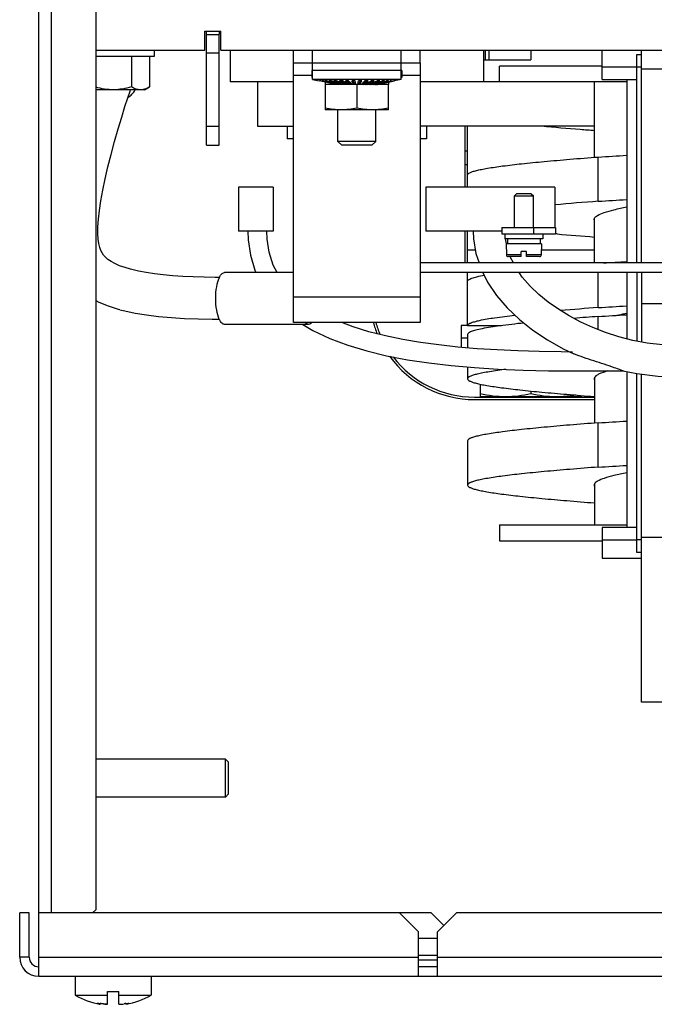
# Model space of a CAD drawing. Header units: millimetres. Extents: x 0 to 1980, y 0 to 1400.
# Tile 1 of 12: x 610 to 710, y 562 to 717. Entities that reach past the tile are written whole.
import ezdxf

# ---------------------------------------------------------------- set-up
doc = ezdxf.new("R2010")
doc.units = ezdxf.units.MM
doc.header["$LTSCALE"] = 108.9
doc.layers.get('0').update_dxf_attribs({"linetype": 'CONTINUOUS'})
for name, color, linetype in [('03_AXES', 7, 'CONTINUOUS'), ('3_ALL_AXES', 7, 'CONTINUOUS'), ('7_ALL_FEATURES', 7, 'CONTINUOUS'), ('AXE', 7, 'CONTINUOUS'), ('CHAMFER', 7, 'CONTINUOUS'), ('DRAFT', 7, 'CONTINUOUS'), ('ROUND', 7, 'CONTINUOUS')]:
    doc.layers.add(name, color=color, linetype=linetype)

msp = doc.modelspace()

# ---------------------------------------------------------------- linework, layer by layer
at = {"color": 7, "linetype": 'Continuous'}
for p, q in [((612.94, 566.24), (612.94, 873.54)), ((621.94, 873.54), (621.94, 576.74)), ((639.19, 712.54), (639.19, 715.54)), ((639.19, 715.54), (641.69, 715.54)), ((639.44, 697.54), (639.44, 715.54)), ((639.44, 715.04), (641.44, 715.04)), ((641.44, 715.54), (641.44, 715.07)), ((641.44, 697.54), (641.44, 715.04)), ((641.69, 712.54), (641.69, 715.54)), ((621.94, 712.54), (639.19, 712.54)), ((631.19, 712.54), (631.19, 711.54)), ((641.69, 712.54), (754.19, 712.54)), ((643.19, 712.54), (643.19, 707.54)), ((653.19, 710.54), (653.19, 712.54)), ((656.19, 707.91), (656.19, 712.54)), ((670.19, 707.91), (670.19, 712.54)), ((673.19, 710.54), (673.19, 712.54)), ((683.19, 712.54), (683.19, 707.54)), ((684.08, 711.04), (684.08, 712.54)), ((690.68, 712.54), (690.68, 711.04)), ((701.93, 707.94), (701.93, 712.54)), ((708.18, 678.94), (708.18, 712.54)), ((631.19, 711.54), (621.94, 711.54)), ((627.58, 711.54), (627.58, 706.75)), ((630.46, 711.54), (630.46, 706.75)), ((639.44, 712.15), (641.44, 712.15)), ((683.19, 711.04), (690.68, 711.04)), ((707.43, 678.94), (707.43, 711.89)), ((707.43, 711.89), (708.18, 711.89)), ((685.73, 707.54), (685.73, 710.04)), ((701.93, 710.04), (685.73, 710.04)), ((701.93, 709.93), (707.43, 709.93)), ((708.18, 709.9), (707.43, 709.9)), ((670.19, 709.34), (656.19, 709.34)), ((656.19, 707.91), (657.25, 707.69)), ((670.19, 707.91), (656.19, 707.91)), ((670.19, 707.91), (669.13, 707.69)), ((701.93, 707.94), (707.43, 707.94)), ((705.83, 707.94), (705.83, 678.94)), ((653.19, 707.54), (643.19, 707.54)), ((647.49, 707.54), (647.49, 700.54)), ((659.94, 707.14), (657.25, 707.69)), ((657.3, 707.69), (657.25, 707.69)), ((659.97, 707.14), (657.3, 707.69)), ((660.02, 707.14), (657.39, 707.69)), ((657.52, 707.69), (657.39, 707.69)), ((660.09, 707.14), (657.52, 707.69)), ((660.19, 707.14), (657.7, 707.69)), ((657.92, 707.69), (657.7, 707.69)), ((660.31, 707.14), (657.92, 707.69)), ((660.45, 707.14), (658.18, 707.69)), ((658.47, 707.69), (658.18, 707.69)), ((658.19, 707.14), (658.19, 703.14)), ((668.19, 707.14), (658.19, 707.14)), ((660.61, 707.14), (658.47, 707.69)), ((660.79, 707.14), (658.81, 707.69)), ((659.17, 707.69), (658.81, 707.69)), ((660.99, 707.14), (659.17, 707.69)), ((661.21, 707.14), (659.57, 707.69)), ((660, 707.69), (659.57, 707.69)), ((659.94, 707.14), (659.94, 707.14)), ((661.44, 707.14), (660, 707.69)), ((660.02, 707.14), (660.02, 707.15)), ((660.19, 707.14), (660.19, 707.16)), ((660.19, 707.16), (660.19, 707.14)), ((661.69, 707.14), (660.44, 707.69)), ((660.91, 707.69), (660.44, 707.69)), ((660.45, 707.14), (660.45, 707.18)), ((660.79, 707.14), (660.79, 707.2)), ((661.94, 707.14), (660.91, 707.69)), ((661.21, 707.14), (661.21, 707.22)), ((662.21, 707.14), (661.4, 707.69)), ((661.9, 707.69), (661.4, 707.69)), ((661.69, 707.14), (661.69, 707.27)), ((662.21, 707.39), (661.77, 707.69)), ((662.49, 707.14), (661.9, 707.69)), ((662.21, 707.14), (662.21, 707.39)), ((662.21, 707.39), (662.22, 707.39)), ((662.76, 707.14), (662.41, 707.69)), ((662.93, 707.69), (662.41, 707.69)), ((662.76, 707.39), (662.57, 707.69)), ((662.76, 707.14), (662.76, 707.39)), ((662.76, 707.39), (662.99, 707.39)), ((663.05, 707.14), (662.93, 707.69)), ((663.19, 707.14), (663.19, 703.42)), ((663.33, 707.14), (663.45, 707.69)), ((663.38, 707.39), (663.61, 707.39)), ((663.96, 707.69), (663.45, 707.69)), ((663.61, 707.39), (663.8, 707.69)), ((663.61, 707.14), (663.96, 707.69)), ((663.61, 707.14), (663.61, 707.39)), ((663.89, 707.14), (664.48, 707.69)), ((664.16, 707.39), (664.17, 707.39)), ((664.17, 707.39), (664.6, 707.69)), ((664.17, 707.14), (664.98, 707.69)), ((664.17, 707.14), (664.17, 707.39)), ((664.43, 707.14), (665.46, 707.69)), ((664.98, 707.69), (664.48, 707.69)), ((664.69, 707.14), (665.93, 707.69)), ((664.69, 707.14), (664.69, 707.27)), ((664.93, 707.14), (666.38, 707.69)), ((665.17, 707.14), (666.81, 707.69)), ((665.17, 707.14), (665.17, 707.22)), ((665.38, 707.14), (667.2, 707.69)), ((665.93, 707.69), (665.46, 707.69)), ((665.58, 707.14), (667.57, 707.69)), ((665.58, 707.14), (665.58, 707.2)), ((665.77, 707.14), (667.9, 707.69)), ((665.93, 707.14), (668.2, 707.69)), ((665.93, 707.14), (665.93, 707.18)), ((666.07, 707.14), (668.46, 707.69)), ((666.19, 707.14), (668.68, 707.69)), ((666.19, 707.16), (666.19, 707.14)), ((666.19, 707.14), (666.19, 707.16)), ((666.29, 707.14), (668.86, 707.69)), ((666.36, 707.14), (668.99, 707.69)), ((666.36, 707.14), (666.36, 707.15)), ((666.81, 707.69), (666.38, 707.69)), ((666.41, 707.14), (669.08, 707.69)), ((666.44, 707.14), (669.13, 707.69)), ((666.44, 707.14), (666.44, 707.14)), ((667.57, 707.69), (667.2, 707.69)), ((668.2, 707.69), (667.9, 707.69)), ((668.19, 703.14), (668.19, 707.14)), ((668.68, 707.69), (668.46, 707.69)), ((668.99, 707.69), (668.86, 707.69)), ((669.13, 707.69), (669.08, 707.69)), ((705.83, 707.54), (673.19, 707.54)), ((700.73, 695.64), (700.73, 707.54)), ((668.19, 703.14), (658.19, 703.14)), ((660.19, 698.15), (660.19, 703.14)), ((666.19, 698.15), (666.19, 703.14)), ((639.44, 700.54), (641.44, 700.54)), ((647.49, 700.54), (653.19, 700.54)), ((652.19, 700.54), (652.19, 698.54)), ((700.73, 700.54), (673.19, 700.54)), ((674.19, 700.54), (674.19, 698.54)), ((680.28, 690.94), (680.28, 700.54)), ((680.68, 690.94), (680.68, 700.54)), ((653.19, 698.54), (652.19, 698.54)), ((674.19, 698.54), (673.19, 698.54)), ((639.44, 697.54), (641.44, 697.54)), ((660.8, 697.54), (660.19, 698.15)), ((666.19, 698.15), (660.19, 698.15)), ((665.58, 697.54), (660.8, 697.54)), ((665.58, 697.54), (666.19, 698.15)), ((680.28, 696.64), (680.68, 696.64)), ((701.31, 688.68), (701.31, 695.68)), ((680.68, 694.44), (680.28, 694.44)), ((644.48, 690.94), (644.48, 683.94)), ((649.98, 690.94), (644.48, 690.94)), ((649.98, 690.94), (649.98, 683.94)), ((674.09, 690.94), (674.09, 683.94)), ((694.49, 690.94), (674.09, 690.94)), ((694.49, 690.94), (694.49, 684.54)), ((686.07, 684.54), (686.07, 683.54)), ((686.07, 684.54), (694.57, 684.54)), ((694.57, 684.54), (694.57, 683.54)), ((700.73, 678.94), (700.73, 686.01)), ((649.98, 683.94), (644.48, 683.94)), ((686.07, 683.94), (674.09, 683.94)), ((680.28, 678.94), (680.28, 683.94)), ((680.68, 678.94), (680.68, 683.94)), ((686.07, 683.54), (694.57, 683.54)), ((686.57, 683.54), (686.57, 682.74)), ((692.57, 683.54), (692.57, 682.74)), ((694.82, 683.52), (694.57, 683.54)), ((692.57, 682.74), (686.57, 682.74)), ((686.82, 681.94), (686.68, 682.75)), ((686.97, 682.74), (686.97, 681.94)), ((692.16, 682.74), (692.16, 681.94)), ((768.19, 678.94), (673.19, 678.94)), ((768.19, 677.44), (673.19, 677.44)), ((680.68, 669.04), (680.68, 677.44)), ((701.31, 671.88), (701.31, 677.44)), ((705.83, 677.44), (705.83, 666.93)), ((707.43, 677.44), (707.43, 666.56)), ((708.18, 677.44), (708.18, 666.42)), ((708.18, 672.54), (713.68, 672.54)), ((662.59, 668.83), (660.8, 669.51)), ((679.68, 669.04), (679.68, 665.61)), ((680.67, 669.04), (679.68, 669.04)), ((680.68, 669.04), (686.04, 669.04)), ((701.31, 668.4), (701.31, 670.48)), ((680.68, 667.64), (680.68, 665.52)), ((680.68, 667.04), (679.68, 667.04)), ((695.8, 665.39), (697.48, 664.58)), ((680.68, 662.51), (680.68, 660.64)), ((702.11, 661.87), (705.36, 661.89)), ((705.83, 661.78), (705.83, 637.14)), ((707.43, 633.18), (707.43, 661.45)), ((708.18, 609.54), (708.18, 661.35)), ((682.68, 659.79), (682.68, 657.79)), ((700.73, 660.82), (700.73, 653.64)), ((690.68, 658.7), (690.68, 658.24)), ((681.78, 657.74), (700.73, 657.74)), ((681.78, 657.36), (700.73, 657.36)), ((698.68, 657.79), (682.68, 657.79)), ((698.68, 657.79), (698.68, 657.99)), ((701.31, 646.68), (701.31, 653.68)), ((680.68, 650.84), (680.68, 643.84)), ((700.73, 644.01), (700.73, 637.54)), ((685.73, 637.54), (685.73, 635.04)), ((685.73, 637.54), (705.83, 637.54)), ((701.93, 637.14), (701.93, 632.29)), ((707.43, 637.14), (701.93, 637.14)), ((685.73, 635.04), (701.93, 635.04)), ((707.43, 635.14), (701.93, 635.14)), ((708.18, 635.18), (707.43, 635.18)), ((708.18, 633.18), (707.43, 633.18)), ((701.93, 632.29), (708.18, 632.29)), ((713.68, 609.54), (708.18, 609.54)), ((609.94, 569.24), (609.94, 576.24)), ((611.44, 576.24), (609.94, 576.24)), ((669.94, 576.24), (612.94, 576.24)), ((621.44, 576.24), (621.94, 576.74)), ((672.94, 573.24), (669.94, 576.24)), ((678.94, 576.24), (675.94, 573.24)), ((1316.94, 576.24), (678.94, 576.24)), ((672.94, 566.24), (672.94, 573.24)), ((675.94, 566.24), (675.94, 573.24)), ((612.94, 566.24), (1382.94, 566.24)), ((618.69, 566.24), (618.69, 563.24)), ((630.69, 566.24), (630.69, 563.24)), ((618.69, 563.24), (623.79, 563.24)), ((623.79, 561.81), (623.79, 563.84)), ((623.79, 563.84), (625.59, 563.84)), ((625.59, 561.81), (625.59, 563.84)), ((625.59, 563.24), (630.69, 563.24)), ((622.16, 561.95), (622.16, 561.95)), ((622.47, 561.85), (622.66, 561.81)), ((622.66, 561.94), (622.66, 561.81)), ((623.18, 561.86), (623.19, 561.86)), ((626.71, 561.93), (626.71, 561.81)), ((626.71, 561.81), (627, 561.88)), ((626.71, 561.81), (627, 561.88))]:
    msp.add_line(p, q, dxfattribs=at)
at = {"color": 9, "linetype": 'Continuous'}
for p, q in [((614.94, 576.24), (614.94, 873.54)), ((683.48, 712.54), (683.48, 711.04)), ((712.69, 709.54), (708.18, 709.54)), ((656.09, 708.54), (653.19, 708.54)), ((673.19, 708.54), (670.29, 708.54)), ((691.07, 684.54), (691.07, 683.54)), ((673.19, 673.54), (653.19, 673.54)), ((733.18, 635.54), (708.18, 635.54)), ((672.94, 569.56), (675.94, 569.56)), ((611.44, 569.24), (609.94, 569.24)), ((612.94, 569.24), (672.94, 569.24)), ((672.94, 568.81), (675.94, 568.81)), ((675.94, 569.24), (1319.94, 569.24)), ((622.47, 561.85), (622.47, 561.96)), ((627, 561.88), (627, 561.96))]:
    msp.add_line(p, q, dxfattribs=at)
at = {"color": 3, "linetype": 'Continuous'}
for p, q in [((653.19, 669.54), (653.19, 710.54)), ((653.19, 710.54), (673.19, 710.54)), ((673.19, 710.54), (673.19, 669.54)), ((680.68, 681.04), (681.91, 681.04)), ((692.35, 681.04), (700.73, 681.04)), ((673.19, 669.54), (653.19, 669.54)), ((611.44, 569.24), (611.44, 576.24)), ((674.94, 576.24), (669.94, 576.24)), ((676.94, 574.24), (674.94, 576.24)), ((672.94, 572.24), (675.94, 572.24)), ((675.94, 567.74), (672.94, 567.74))]:
    msp.add_line(p, q, dxfattribs=at)
at = {"color": 7, "linetype": 'Continuous'}
for points in [[(627.45, 677.94), (626.6, 678.2), (625.72, 678.51), (624.98, 678.84), (624.37, 679.18), (623.88, 679.51), (623.5, 679.84), (623.2, 680.17), (622.96, 680.52), (622.75, 680.92), (622.58, 681.4), (622.43, 682), (622.33, 682.72), (622.29, 683.61), (622.3, 684.65), (622.39, 685.86), (622.54, 687.24), (622.77, 688.77), (623.06, 690.43), (623.43, 692.23), (623.87, 694.13), (624.37, 696.1), (624.91, 698.11), (625.48, 700.11), (626.05, 701.99), (626.57, 703.66), (627.02, 705.05), (627.37, 706.09), (627.44, 706.29)], [(645.98, 683.94), (646.03, 682.57), (646.37, 680.16), (647.08, 677.78), (647.25, 677.44)], [(650.59, 677.44), (649.99, 678.59), (649.34, 680.63), (649.02, 682.71), (648.98, 683.94)], [(681.59, 683.94), (681.64, 682.74), (682.01, 680.42), (682.49, 678.94)], [(687.92, 678.94), (687.47, 679.81), (687.43, 679.94)], [(641.48, 676.64), (640.79, 676.65), (639.06, 676.67), (637.36, 676.73), (635.71, 676.81), (634.13, 676.92), (632.62, 677.05), (631.21, 677.22), (629.91, 677.42), (628.73, 677.64), (627.67, 677.89), (627.45, 677.94)], [(683.09, 677.44), (683.85, 675.91), (685.26, 673.81), (686.95, 671.84), (688.86, 670.02), (690.99, 668.34), (693.31, 666.8), (695.8, 665.39)], [(712.99, 665.94), (711.48, 665.99), (709.06, 666.25), (706.77, 666.68), (704.59, 667.25), (702.49, 667.94), (700.48, 668.72), (698.56, 669.6), (696.74, 670.57), (695.02, 671.62), (693.41, 672.76), (691.92, 673.98), (690.56, 675.29), (689.33, 676.72), (688.83, 677.44)], [(621.94, 673), (622.43, 672.74), (623.9, 672.14), (625.49, 671.63), (625.73, 671.57)], [(625.75, 671.56), (626.53, 671.37), (628.19, 671.02), (629.97, 670.73), (631.88, 670.49), (633.89, 670.31), (635.98, 670.18), (638.13, 670.09), (640.33, 670.05), (641.47, 670.04)], [(654.64, 669.24), (656.23, 668.28), (658.9, 667.02), (661.75, 665.95), (664.76, 665.05), (667.9, 664.29), (671.18, 663.66), (674.58, 663.15), (678.1, 662.74), (681.75, 662.42), (685.52, 662.18), (689.44, 662.01), (693.48, 661.91), (697.7, 661.87), (702.11, 661.87)], [(697.26, 664.87), (695.48, 664.89), (692.01, 664.94), (688.64, 665.04), (685.38, 665.19), (682.21, 665.39), (679.13, 665.65), (676.14, 665.98), (673.25, 666.37), (670.44, 666.84), (667.72, 667.4), (665.11, 668.06), (662.59, 668.83)], [(705.21, 661.91), (707.41, 661.45), (710.72, 661.03), (712.99, 660.94)]]:
    msp.add_lwpolyline(points, dxfattribs=at)
for centre, radius, start, end in [((658.85, 1421.25), 726.81, 273.34934, 273.70594), ((742.15, 146.67), 543.55, 94.3086, 95.0307), ((658.85, 1414.26), 726.81, 273.34934, 273.70594), ((747.03, 1285.37), 604.11, 265.04172, 265.60395), ((658.56, 1408.98), 731.34, 273.41752, 273.70527), ((658.85, 1397.5), 726.86, 273.34935, 273.70592), ((744.94, 95.16), 578.38, 94.32613, 94.91554), ((658.85, 1396.04), 726.8, 273.34933, 273.70594), ((681.78, 673.94), 16.58, 195.3954, 201.9868), ((681.78, 673.94), 16.2, 195.7762, 202.9519), ((755.2, -35.76), 708.3, 94.36367, 94.67514), ((681.78, 673.94), 16.58, 215.9749, 270), ((681.78, 673.94), 16.2, 217.4251, 270), ((658.85, 1379.25), 726.81, 273.34934, 273.70594), ((658.85, 1372.24), 726.8, 273.34933, 273.70594), ((612.94, 569.24), 3, 180, 270), ((624.69, 573.64), 12, 240, 260.2849), ((624.69, 573.64), 12, 279.7151, 300), ((621.6, 552.97), 9.03, 79.9377, 83.2476), ((623.74, 564.13), 2.32, 269.2512, 271.276), ((625.69, 564.04), 2.23, 267.2846, 269.4187), ((627.65, 555.4), 6.6, 98.1754, 100.7903)]:
    msp.add_arc(centre, radius, start, end, dxfattribs=at)
at = {"color": 3, "linetype": 'Continuous'}
msp.add_arc((612.94, 569.24), 1.5, 180, 270, dxfattribs=at)
at = {"color": 7, "linetype": 'Continuous'}
for points, knots in [([(660.69, 703.14), (660.27, 703.14), (659.43, 703.19), (658.6, 703.33), (658.19, 703.42)], [0, 0, 0, 0, 0.499237, 1, 1, 1, 1]), ([(663.19, 703.42), (662.78, 703.33), (661.95, 703.19), (661.11, 703.14), (660.69, 703.14)], [0, 0, 0, 0, 0.500763, 1, 1, 1, 1]), ([(665.69, 703.14), (665.27, 703.14), (664.43, 703.19), (663.6, 703.33), (663.19, 703.42)], [0, 0, 0, 0, 0.499237, 1, 1, 1, 1]), ([(668.19, 703.42), (667.78, 703.33), (666.95, 703.19), (666.11, 703.14), (665.69, 703.14)], [0, 0, 0, 0, 0.500763, 1, 1, 1, 1]), ([(700.73, 699.83), (699.98, 699.89), (697.2, 700.11), (694.42, 700.34), (692.39, 700.54)], [0, 0, 0, 0, 0.26826, 1, 1, 1, 1]), ([(680.68, 692.84), (680.68, 692.9), (680.78, 693.06), (681.07, 693.22), (681.52, 693.4), (682.14, 693.57), (682.93, 693.74), (684.3, 693.99), (686.42, 694.3), (689.4, 694.65), (692.94, 694.99), (696.97, 695.35), (699.82, 695.57), (701.31, 695.68)], [0, 0, 0, 0, 0.009476, 0.024707, 0.047377, 0.077882, 0.116282, 0.162501, 0.277732, 0.421784, 0.592219, 0.786085, 1, 1, 1, 1]), ([(700.72, 686.01), (700.76, 686.09), (700.91, 686.27), (701.42, 686.6), (702.4, 686.98), (703.94, 687.4), (705.15, 687.66), (705.83, 687.8)], [0, 0, 0, 0, 0.052038, 0.12257, 0.328356, 0.622565, 1, 1, 1, 1]), ([(680.68, 676.04), (680.68, 676.13), (680.83, 676.28), (681.07, 676.41), (681.51, 676.6), (682.26, 676.8), (682.92, 676.94), (683.3, 677.01)], [0, 0, 0, 0, 0.102571, 0.186148, 0.295332, 0.593775, 1, 1, 1, 1]), ([(680.68, 669.04), (680.68, 669.12), (680.78, 669.24), (680.96, 669.36), (681.28, 669.51), (681.83, 669.69), (683.08, 669.99), (685.22, 670.34), (687.07, 670.57), (688.14, 670.7)], [0, 0, 0, 0, 0.030893, 0.054417, 0.0846, 0.166167, 0.276689, 0.58363, 1, 1, 1, 1]), ([(704.28, 670.67), (704.4, 670.69), (704.91, 670.81), (705.43, 670.92), (705.82, 671)], [0, 0, 0, 0, 0.235914, 1, 1, 1, 1]), ([(689.57, 669.45), (688.3, 669.32), (686.09, 669.06), (683.55, 668.68), (682.05, 668.35), (681.4, 668.16), (681.02, 667.99), (680.8, 667.87), (680.68, 667.73), (680.68, 667.64)], [0, 0, 0, 0, 0.416564, 0.724812, 0.835846, 0.917554, 0.947582, 0.970737, 1, 1, 1, 1]), ([(703.86, 662.39), (702.79, 662.77), (701.17, 663.29), (699.03, 663.99), (697.97, 664.36), (697.48, 664.58)], [0, 0, 0, 0, 0.504275, 0.757488, 1, 1, 1, 1]), ([(686.74, 662.13), (685.87, 662.02), (684.64, 661.85), (683.14, 661.58), (682.28, 661.4), (681.6, 661.22), (681.11, 661.04), (680.8, 660.88), (680.68, 660.71), (680.68, 660.64)], [0, 0, 0, 0, 0.415505, 0.582311, 0.720904, 0.830928, 0.9125, 0.966908, 1, 1, 1, 1]), ([(702.78, 661.87), (702.31, 661.73), (701.67, 661.52), (700.99, 661.13), (700.78, 660.93), (700.73, 660.82)], [0, 0, 0, 0, 0.637391, 0.850028, 1, 1, 1, 1]), ([(705.21, 661.91), (705.11, 661.93), (704.66, 662.09), (704.21, 662.26), (703.86, 662.39)], [0, 0, 0, 0, 0.207837, 1, 1, 1, 1]), ([(680.68, 660.64), (680.68, 660.57), (680.78, 660.41), (681.06, 660.26), (681.49, 660.08), (682.09, 659.92), (682.86, 659.74), (684.19, 659.49), (686.24, 659.2), (689.14, 658.85), (692.58, 658.51), (696.5, 658.17), (699.27, 657.94), (700.72, 657.83)], [0, 0, 0, 0, 0.009565, 0.024821, 0.047467, 0.077913, 0.116228, 0.162345, 0.277352, 0.421216, 0.591586, 0.785608, 1, 1, 1, 1]), ([(686.68, 657.79), (686.01, 657.79), (684.66, 657.87), (683.33, 658.1), (682.68, 658.24)], [0, 0, 0, 0, 0.499234, 1, 1, 1, 1]), ([(690.68, 658.24), (690.02, 658.1), (688.69, 657.87), (687.35, 657.79), (686.68, 657.79)], [0, 0, 0, 0, 0.500766, 1, 1, 1, 1]), ([(694.68, 657.79), (694.01, 657.79), (692.66, 657.87), (691.33, 658.1), (690.68, 658.24)], [0, 0, 0, 0, 0.499234, 1, 1, 1, 1]), ([(697.78, 658.06), (697.52, 658.02), (696.5, 657.86), (695.46, 657.79), (694.68, 657.79)], [0, 0, 0, 0, 0.250524, 1, 1, 1, 1]), ([(701.31, 653.68), (699.82, 653.57), (696.97, 653.35), (692.94, 652.99), (689.4, 652.65), (686.42, 652.3), (684.3, 651.99), (682.93, 651.74), (682.14, 651.57), (681.52, 651.4), (681.07, 651.22), (680.78, 651.06), (680.68, 650.9), (680.68, 650.84)], [0, 0, 0, 0, 0.213915, 0.407781, 0.578216, 0.722268, 0.837499, 0.883718, 0.922118, 0.952623, 0.975293, 0.990524, 1, 1, 1, 1]), ([(701.31, 646.68), (699.82, 646.57), (696.97, 646.35), (692.94, 645.99), (689.4, 645.65), (686.42, 645.3), (684.3, 644.99), (682.93, 644.74), (682.14, 644.57), (681.52, 644.4), (681.07, 644.22), (680.78, 644.06), (680.68, 643.9), (680.68, 643.84)], [0, 0, 0, 0, 0.213915, 0.407781, 0.578216, 0.722268, 0.837499, 0.883718, 0.922118, 0.952623, 0.975293, 0.990524, 1, 1, 1, 1]), ([(705.82, 645.8), (705.14, 645.66), (703.94, 645.4), (702.39, 644.98), (701.41, 644.6), (700.91, 644.27), (700.76, 644.09), (700.72, 644.01)], [0, 0, 0, 0, 0.377665, 0.671933, 0.877609, 0.948048, 1, 1, 1, 1]), ([(680.68, 643.84), (680.68, 643.77), (680.78, 643.61), (681.06, 643.46), (681.49, 643.28), (682.09, 643.12), (682.86, 642.94), (684.19, 642.69), (686.24, 642.4), (689.14, 642.05), (692.58, 641.71), (696.5, 641.37), (699.27, 641.14), (700.72, 641.03)], [0, 0, 0, 0, 0.009565, 0.024821, 0.047467, 0.077913, 0.116228, 0.162345, 0.277352, 0.421215, 0.591585, 0.785607, 1, 1, 1, 1]), ([(622.16, 561.95), (622.16, 561.96), (622.18, 561.96), (622.2, 561.97), (622.25, 561.97), (622.31, 561.97), (622.38, 561.96), (622.5, 561.95), (622.6, 561.94), (622.66, 561.94)], [0, 0, 0, 0, 0.028111, 0.085138, 0.173088, 0.290773, 0.435754, 0.60488, 1, 1, 1, 1]), ([(622.47, 561.85), (622.42, 561.86), (622.35, 561.88), (622.26, 561.9), (622.21, 561.92), (622.18, 561.93), (622.17, 561.94), (622.16, 561.95), (622.16, 561.95)], [0, 0, 0, 0, 0.403656, 0.71311, 0.827379, 0.912913, 0.969361, 1, 1, 1, 1]), ([(623.19, 561.86), (623.32, 561.84), (623.49, 561.81), (623.66, 561.81), (623.71, 561.81)], [0, 0, 0, 0, 0.758493, 1, 1, 1, 1]), ([(623.71, 561.81), (623.63, 561.81), (623.47, 561.81), (623.32, 561.83), (623.24, 561.85)], [0, 0, 0, 0, 0.487433, 1, 1, 1, 1]), ([(625.67, 561.81), (625.66, 561.81), (625.64, 561.81), (625.61, 561.81), (625.59, 561.81)], [0, 0, 0, 0, 0.265376, 1, 1, 1, 1]), ([(625.67, 561.81), (625.79, 561.81), (626.04, 561.82), (626.29, 561.86), (626.42, 561.88)], [0, 0, 0, 0, 0.485546, 1, 1, 1, 1]), ([(626.71, 561.93), (626.75, 561.93), (626.86, 561.95), (626.98, 561.96), (627.07, 561.97)], [0, 0, 0, 0, 0.287325, 1, 1, 1, 1]), ([(627.19, 561.95), (627.19, 561.95), (627.19, 561.94), (627.17, 561.93), (627.14, 561.92), (627.08, 561.9), (627.03, 561.89), (627, 561.88)], [0, 0, 0, 0, 0.034191, 0.092099, 0.290717, 0.597396, 1, 1, 1, 1]), ([(627.07, 561.97), (627.09, 561.97), (627.12, 561.97), (627.16, 561.97), (627.18, 561.96), (627.19, 561.96), (627.19, 561.95)], [0, 0, 0, 0, 0.416329, 0.722298, 0.912725, 1, 1, 1, 1])]:
    msp.add_open_spline(points, degree=3, knots=knots, dxfattribs=at)
for points in [[(700.68, 685.84), (700.68, 685.89), (700.69, 685.96), (700.72, 686.01)], [(700.72, 685.66), (700.69, 685.71), (700.68, 685.78), (700.68, 685.84)], [(700.73, 660.82), (700.7, 660.77), (700.68, 660.7), (700.68, 660.64)], [(700.68, 660.64), (700.68, 660.57), (700.69, 660.51), (700.72, 660.46)], [(700.72, 644.01), (700.69, 643.95), (700.68, 643.89), (700.68, 643.84)], [(700.68, 643.84), (700.68, 643.78), (700.69, 643.72), (700.72, 643.67)]]:
    msp.add_open_spline(points, degree=3, dxfattribs=at)
at = {"layer": '03_AXES', "color": 7, "linetype": 'Continuous'}
for p, q in [((653.19, 677.44), (642.3, 677.44)), ((655.55, 669.24), (642.3, 669.24))]:
    msp.add_line(p, q, dxfattribs=at)
msp.add_arc((624.69, 708.43), 4.1, 304.7991, 328.4202, dxfattribs=at)
for points, knots in [([(641.48, 676.65), (641.53, 676.76), (641.71, 677.1), (642.04, 677.44), (642.3, 677.44)], [0, 0, 0, 0, 0.331374, 1, 1, 1, 1]), ([(640.9, 673.34), (640.9, 673.96), (640.99, 675.08), (641.26, 676.19), (641.48, 676.65)], [0, 0, 0, 0, 0.551632, 1, 1, 1, 1]), ([(641.47, 670.03), (641.26, 670.49), (640.99, 671.6), (640.9, 672.72), (640.9, 673.34)], [0, 0, 0, 0, 0.44884, 1, 1, 1, 1]), ([(642.3, 669.24), (642.23, 669.24), (642.01, 669.29), (641.71, 669.58), (641.55, 669.86), (641.47, 670.03)], [0, 0, 0, 0, 0.188772, 0.534677, 1, 1, 1, 1]), ([(655.55, 669.24), (655.51, 669.24), (655.3, 669.26), (655.13, 669.41), (655.03, 669.53)], [0, 0, 0, 0, 0.220785, 1, 1, 1, 1]), ([(656.07, 669.53), (656.03, 669.48), (655.89, 669.34), (655.69, 669.24), (655.55, 669.24)], [0, 0, 0, 0, 0.294774, 1, 1, 1, 1])]:
    msp.add_open_spline(points, degree=3, knots=knots, dxfattribs=at)
at = {"layer": '3_ALL_AXES', "color": 7, "linetype": 'Continuous'}
for p, q in [((658.19, 707.5), (658.19, 707.14)), ((668.19, 707.5), (668.19, 707.14))]:
    msp.add_line(p, q, dxfattribs=at)
at = {"layer": '7_ALL_FEATURES', "color": 7, "linetype": 'Continuous'}
for p, q in [((642.44, 600.54), (621.94, 600.54)), ((642.44, 594.54), (642.44, 600.54)), ((642.44, 600.54), (642.94, 600.04)), ((642.94, 595.04), (642.94, 600.04)), ((642.44, 594.54), (621.94, 594.54)), ((642.44, 594.54), (642.94, 595.04))]:
    msp.add_line(p, q, dxfattribs=at)
at = {"layer": 'AXE', "color": 7, "linetype": 'Continuous'}
for p, q in [((656.09, 709.34), (656.09, 708.24)), ((656.09, 709.34), (656.19, 709.34)), ((656.09, 708.24), (656.19, 708.24)), ((670.29, 709.34), (670.19, 709.34)), ((670.29, 708.24), (670.19, 708.24)), ((670.29, 709.34), (670.29, 708.24)), ((629.66, 706.29), (630.46, 706.75)), ((629.66, 706.29), (621.94, 706.29))]:
    msp.add_line(p, q, dxfattribs=at)
for points, knots in [([(627.58, 706.75), (627.12, 706.62), (626.19, 706.39), (624.76, 706.26), (623.33, 706.37), (622.4, 706.58), (621.94, 706.71)], [0, 0, 0, 0, 0.250048, 0.500007, 0.74996, 1, 1, 1, 1]), ([(628.84, 706.31), (628.62, 706.33), (628.18, 706.43), (627.78, 706.63), (627.58, 706.75)], [0, 0, 0, 0, 0.486038, 1, 1, 1, 1]), ([(630.46, 706.75), (630.21, 706.6), (629.81, 706.41), (629.26, 706.3), (628.98, 706.3), (628.84, 706.31)], [0, 0, 0, 0, 0.514282, 0.758887, 1, 1, 1, 1])]:
    msp.add_open_spline(points, degree=3, knots=knots, dxfattribs=at)
at = {"layer": 'CHAMFER', "color": 7, "linetype": 'Continuous'}
for p, q in [((688.47, 689.94), (688.07, 689.54)), ((688.07, 684.54), (688.07, 689.54)), ((688.07, 689.54), (691.07, 689.54)), ((688.47, 689.94), (690.67, 689.94)), ((690.67, 689.94), (691.07, 689.54)), ((691.07, 684.54), (691.07, 689.54))]:
    msp.add_line(p, q, dxfattribs=at)
at = {"layer": 'DRAFT', "color": 7, "linetype": 'Continuous'}
for p, q in [((692.37, 681.94), (686.77, 681.94)), ((689.97, 680.74), (689.17, 680.74))]:
    msp.add_line(p, q, dxfattribs=at)
at = {"layer": 'ROUND', "color": 7, "linetype": 'Continuous'}
for p, q in [((686.77, 681.94), (686.81, 680.23)), ((692.37, 681.94), (692.33, 680.23)), ((689.17, 679.94), (687.11, 679.94)), ((689.17, 679.94), (689.17, 680.74)), ((689.97, 679.94), (689.97, 680.74)), ((692.03, 679.94), (689.97, 679.94))]:
    msp.add_line(p, q, dxfattribs=at)
at = {"layer": 'ROUND', "color": 9, "linetype": 'Continuous'}
for p, q in [((689.17, 680.23), (686.81, 680.23)), ((692.33, 680.23), (689.97, 680.23))]:
    msp.add_line(p, q, dxfattribs=at)
at = {"layer": 'ROUND', "color": 7, "linetype": 'Continuous'}
for centre, start, end in [((687.11, 680.24), 181.3, 270), ((692.03, 680.24), 270, 358.7)]:
    msp.add_arc(centre, 0.3, start, end, dxfattribs=at)

doc.saveas('drawing.dxf')
